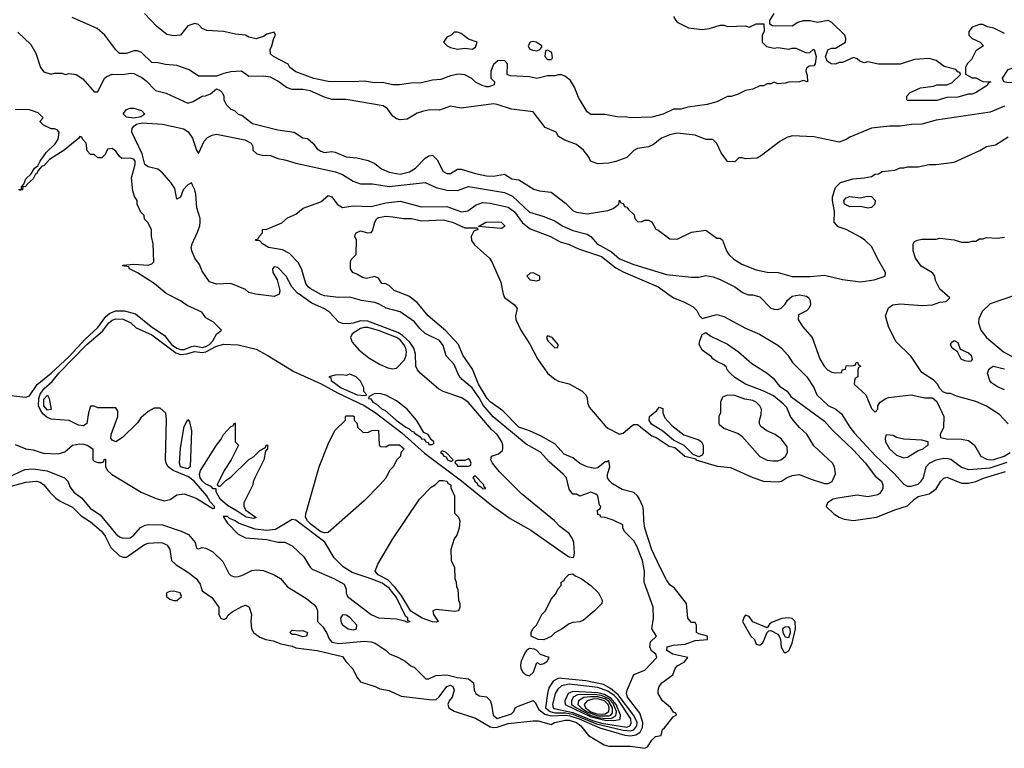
# Model space of a CAD drawing. Header units: inches. Extents: x 2668334 to 2765628, y 828034 to 955234.
# Tile 6 of 218: x 2691036 to 2696509, y 844446 to 848495. Entities that reach past the tile are written whole.
import ezdxf

# ---------------------------------------------------------------- set-up
doc = ezdxf.new("R2010")
doc.units = ezdxf.units.IN
doc.header["$MEASUREMENT"] = 0
doc.layers.add('C6894', color=7, linetype='Continuous')

msp = doc.modelspace()

# ---------------------------------------------------------------- linework, layer by layer
at = {"layer": 'C6894', "color": 4}
for points, elevation in [([(2696510, 848014.5), (2696430, 847982), (2696130, 847937), (2696050, 847914), (2695993.6, 847913.6), (2695930, 847904.5), (2695870, 847904.5), (2695770, 847892), (2695650, 847842), (2695630, 847828.7), (2695590, 847815.3), (2695450, 847845.2), (2695330, 847849), (2695299.8, 847840.2), (2695261.4, 847818.6), (2695159.8, 847740.2), (2695134.4, 847725.6), (2695070, 847722), (2695050, 847728), (2695032.7, 847727.3), (2695010, 847706), (2694970, 847708), (2694934.6, 847754.6), (2694910, 847808), (2694888.7, 847828.7), (2694850, 847829.2), (2694790, 847852.7), (2694690, 847865.1), (2694650, 847855.1), (2694603.4, 847836.6), (2694558, 847802), (2694530.6, 847789.4), (2694470, 847779.3), (2694450, 847769.2), (2694410, 847729.3), (2694350, 847706.6), (2694310, 847697.2), (2694250, 847694), (2694208.7, 847710), (2694202, 847730), (2694168.7, 847770), (2694130, 847802), (2694065.6, 847825.6), (2694030, 847846), (2694018, 847870), (2693956.5, 847896.5), (2693890, 847984), (2693770, 847997.2), (2693690, 848024.5), (2693670, 848027), (2693490, 848003.7), (2693430, 848015.1), (2693370, 847992.7), (2693313.6, 847993.6), (2693274.4, 847985.6), (2693244.9, 847975.1), (2693190, 847942), (2693150, 847939), (2693130, 847944), (2693110, 847959), (2693080.2, 848000.2), (2693056.2, 848016.2), (2692850, 848052), (2692770, 848052), (2692730, 848064.5), (2692650, 848099.7), (2692610, 848107.3), (2692550, 848106.6), (2692518.3, 848118.3), (2692470, 848154.5), (2692430, 848175.6), (2692390, 848182), (2692310, 848179), (2692268.9, 848208.9), (2692210, 848205.2), (2692170, 848197.2), (2692130, 848182), (2692030, 848181.2), (2691977.5, 848217.5), (2691910, 848241.2), (2691845.6, 848245.6), (2691803.6, 848256.4), (2691770, 848258), (2691712.5, 848312.5), (2691690, 848322), (2691670, 848322), (2691630, 848308), (2691590, 848308), (2691570, 848328), (2691509.3, 848410), (2691466.6, 848446.6), (2691328, 848508)], 16), ([(2694670, 848514), (2694682, 848490), (2694690, 848482), (2694754, 848450), (2694830, 848441), (2694870, 848446), (2694930, 848464.7), (2694950, 848464.7), (2694970, 848458), (2695070, 848462), (2695090, 848454), (2695130, 848472), (2695172, 848472), (2695174, 848430), (2695162, 848410), (2695162, 848370), (2695186.4, 848346.4), (2695230, 848338), (2695250, 848341), (2695310, 848331.3), (2695330, 848338), (2695350, 848338), (2695410, 848312), (2695427.3, 848312.7), (2695446, 848330), (2695451.3, 848330), (2695462, 848290), (2695458, 848250), (2695450, 848238), (2695423.6, 848236.4), (2695410, 848226), (2695404.7, 848210), (2695412.7, 848187.3), (2695414, 848150), (2695390, 848158), (2695370.9, 848149.1), (2695310, 848148.7), (2695290, 848142), (2695250, 848138), (2695230, 848148), (2695210, 848138), (2695190, 848138), (2695170, 848128), (2695150, 848128), (2695111.1, 848108.9), (2695070, 848102), (2695030, 848082), (2694990, 848068.7), (2694970, 848068.7), (2694910, 848038), (2694856.9, 848023.1), (2694750, 848008.7), (2694710, 847998), (2694670, 847998), (2694612, 847970), (2694550, 847954), (2694430.4, 847949.6), (2694410, 847954), (2694354.6, 847954.6), (2694290, 847968.7), (2694210, 847969.3), (2694190, 847984), (2694142, 848062), (2694120.2, 848120.2), (2694097, 848157), (2694070, 848179), (2694050, 848189), (2694031.1, 848188.9), (2694010, 848184), (2693970, 848184), (2693910, 848169.2), (2693870, 848178), (2693763.1, 848183.1), (2693746, 848190), (2693748, 848250), (2693730, 848268), (2693692.7, 848267.3), (2693670, 848246), (2693654, 848210), (2693654, 848170), (2693674, 848150), (2693672.7, 848132.7), (2693643.1, 848123.1), (2693630, 848122), (2693606, 848130), (2693570, 848148), (2693548.9, 848168.9), (2693510, 848188.7), (2693473.2, 848193.2), (2693430, 848184), (2693376.3, 848163.7), (2693330, 848159.3), (2693270, 848143.7), (2693210, 848142.7), (2693147.1, 848132.9), (2693110, 848133.2), (2693050, 848146), (2693010, 848143.7), (2692950, 848153.2), (2692889.4, 848149.4), (2692750, 848152.3), (2692670.7, 848169.3), (2692570, 848205.2), (2692538, 848230), (2692528.4, 848248.4), (2692446, 848290), (2692430, 848306), (2692428, 848330), (2692438, 848350), (2692448, 848392), (2692458, 848410), (2692450, 848426), (2692410, 848415.3), (2692390, 848402), (2692350, 848389.2), (2692310, 848399), (2692290, 848409), (2692234.6, 848414.6), (2692168.9, 848428.9), (2692075.3, 848435.3), (2692050, 848446), (2692030, 848468), (2692010, 848474), (2691970, 848462), (2691930, 848408.7), (2691890, 848406), (2691853.6, 848413.6), (2691798, 848458), (2691729, 848529)], 12), ([(2696510, 848418), (2696450, 848449), (2696415.3, 848455.3), (2696390, 848468.7), (2696370, 848469), (2696330, 848453.2), (2696311, 848430), (2696311, 848410), (2696330, 848391), (2696374, 848370), (2696392, 848350), (2696350, 848322), (2696325.4, 848274.6), (2696302, 848250), (2696292, 848230), (2696292.7, 848192.7), (2696330, 848172), (2696350, 848171.3), (2696390, 848152), (2696434, 848150), (2696418, 848142), (2696414, 848130), (2696348.4, 848088.4), (2696330, 848082), (2696310, 848082), (2696250, 848064), (2696190, 848062), (2696134.4, 848045.6), (2695970, 848046), (2695966, 848050), (2695966, 848070), (2695986, 848090), (2696043.1, 848116.9), (2696114.6, 848125.4), (2696132.7, 848132.7), (2696190, 848134), (2696216.4, 848143.6), (2696266, 848190), (2696262, 848202), (2696250, 848206), (2696239, 848219), (2696174.6, 848234.6), (2696130, 848268), (2696090, 848279), (2696010, 848274), (2695930, 848248.7), (2695810, 848249), (2695750, 848262), (2695730, 848255.3), (2695704.7, 848264.7), (2695690, 848278), (2695670, 848286), (2695610, 848258), (2695590, 848258), (2695570, 848248), (2695546, 848250), (2695524.7, 848264.7), (2695515.3, 848290), (2695528.7, 848330), (2695550, 848338), (2695570, 848338), (2695626, 848370), (2695628, 848390), (2695622, 848410), (2695550, 848479.3), (2695530, 848491.6), (2695470, 848479.3), (2695430, 848489.3), (2695390, 848489.4), (2695360.5, 848479.5), (2695330, 848459), (2695220.4, 848460.4), (2695206, 848470), (2695206, 848490), (2695228.7, 848530)], 12), ([(2691025.4, 848425.4), (2691096.8, 848356.8), (2691124.7, 848310), (2691151.3, 848230), (2691170, 848204.7), (2691210, 848192), (2691230, 848198), (2691270, 848198), (2691290, 848191.3), (2691310, 848196), (2691350, 848191), (2691386.4, 848166.4), (2691450, 848094), (2691470, 848094), (2691508, 848170), (2691520.2, 848179.8), (2691550, 848192), (2691610, 848191.3), (2691650, 848198), (2691670, 848196), (2691714, 848174), (2691737.3, 848157.3), (2691790, 848101), (2691850, 848087.3), (2691970, 848030.8), (2692000.2, 848039.8), (2692049.3, 848070.7), (2692068.7, 848071.3), (2692096.4, 848083.6), (2692130, 848112), (2692150, 848102), (2692162, 848090), (2692171.1, 848071.1), (2692171.3, 848050), (2692183.5, 848023.5), (2692210, 847998), (2692230, 847991.3), (2692251, 847971), (2692270, 847964.7), (2692330, 847919.1), (2692470, 847883), (2692562, 847870), (2692610, 847838), (2692635.3, 847835.3), (2692664.7, 847810), (2692690, 847778), (2692710, 847764.7), (2692730, 847758), (2692770, 847762.8), (2692790, 847759.1), (2692850, 847733.4), (2692910, 847728), (2692971.9, 847711.9), (2693010, 847695.5), (2693047.1, 847667.1), (2693090, 847648), (2693150, 847637.1), (2693202, 847650), (2693236, 847670), (2693290, 847726), (2693310, 847738), (2693330, 847742), (2693356.8, 847716.8), (2693390, 847651.3), (2693410, 847640.7), (2693430, 847640.7), (2693470, 847664), (2693490, 847665.5), (2693570, 847640.4), (2693630, 847628.2), (2693670, 847626), (2693730, 847636), (2693770.8, 847610.8), (2693810, 847606), (2693893.8, 847553.8), (2693924.6, 847544.6), (2693990, 847536.3), (2694070, 847474.8), (2694112.7, 847432.7), (2694130, 847424.9), (2694190, 847417.1), (2694305.6, 847434.4), (2694333.6, 847446.4), (2694366, 847470), (2694370, 847492), (2694378, 847478), (2694390, 847474), (2694398, 847458), (2694410, 847454), (2694419.6, 847439.6), (2694452, 847410), (2694454, 847390), (2694470, 847374), (2694490, 847372), (2694510, 847382), (2694530, 847382), (2694550, 847372), (2694571.3, 847331.3), (2694585.4, 847325.4), (2694650, 847278), (2694690, 847276), (2694770, 847314.8), (2694850, 847326), (2694910, 847282), (2694930, 847282), (2694942, 847270), (2694964.7, 847210), (2694978, 847190), (2695004.5, 847164.5), (2695050, 847136), (2695130, 847106), (2695190, 847091.3), (2695250.9, 847090.9), (2695330, 847068), (2695430, 847068.2), (2695510, 847074.8), (2695608.4, 847051.6), (2695710, 847038), (2695786, 847050), (2695846, 847070), (2695848, 847090), (2695804.7, 847164.7), (2695772.9, 847232.9), (2695734, 847270), (2695710, 847286), (2695630, 847329), (2695584.7, 847344.7), (2695562, 847370), (2695564, 847430), (2695552.7, 847490), (2695553.2, 847510), (2695570, 847562), (2695598, 847590), (2695666, 847610), (2695730, 847616), (2695770, 847624.7), (2695790, 847636), (2695810, 847638), (2695830, 847650.8), (2695900.4, 847659.6), (2695930, 847671.3), (2695950, 847671.3), (2695970, 847678), (2696030, 847678), (2696090, 847691), (2696130, 847691), (2696230, 847702.8), (2696371.9, 847768.1), (2696410, 847790.8), (2696460.2, 847799.8), (2696530, 847844.7)], 16), ([(2691030, 847552), (2691046, 847554), (2691046, 847566), (2691058, 847582), (2691069.1, 847610.9), (2691100.4, 847639.6), (2691118, 847670), (2691136.4, 847683.6), (2691148.7, 847710), (2691182.5, 847757.5), (2691233.8, 847806.2), (2691250, 847832), (2691256, 847870), (2691243.2, 847883.2), (2691230, 847889.2), (2691210, 847889.2), (2691168, 847910), (2691148, 847930), (2691166, 847950), (2691138, 847978), (2691090, 847995.3), (2691010, 847996)], 16), ([(2691010, 846134), (2691070, 846110.7), (2691110, 846104), (2691166.2, 846086.2), (2691250, 846082.4), (2691287.2, 846092.8), (2691330, 846130.7), (2691370, 846138.8), (2691390, 846136), (2691410.8, 846130.8), (2691442, 846110), (2691442, 846050), (2691450, 846042), (2691470, 846034), (2691490, 846034), (2691502, 846038), (2691507.3, 846052.7), (2691512.7, 846052.7), (2691512, 846010), (2691524.7, 845990), (2691546, 845970), (2691710.4, 845870.4), (2691793.5, 845833.5), (2691838, 845822), (2691871.6, 845828.4), (2691910, 845855.5), (2691950, 845860.5), (2692016.2, 845836.2), (2692110, 845778), (2692119, 845781), (2692119, 845790), (2692095.1, 845815.1), (2692075.4, 845850), (2692004.8, 845930), (2691974, 845954), (2691889.1, 845989.1), (2691860.5, 846010), (2691849.5, 846030), (2691846.6, 846050), (2691852.5, 846272.5), (2691848, 846308), (2691816.4, 846336.4), (2691783.6, 846336.4), (2691750, 846318), (2691710, 846282), (2691690, 846255.3), (2691607.5, 846172.5), (2691570, 846149.2), (2691550, 846159), (2691542.7, 846170), (2691543.7, 846190), (2691581.2, 846290), (2691580.4, 846320.4), (2691570, 846338), (2691470, 846338), (2691450, 846348), (2691430, 846348), (2691417.3, 846310), (2691408.3, 846251.7), (2691390, 846238.4), (2691361.7, 846241.7), (2691310, 846267.6), (2691210, 846274.6), (2691186.3, 846286.3), (2691164.5, 846304.5), (2691149.1, 846329.1), (2691140.9, 846350), (2691142.4, 846390), (2691150, 846413.4), (2691170, 846444.7), (2691215.9, 846484.1), (2691252.8, 846530), (2691409.1, 846690.9), (2691495.1, 846764.9), (2691531.1, 846810), (2691550, 846825.8), (2691570, 846833.7), (2691610, 846831.2), (2691653.4, 846810), (2691683.4, 846783.4), (2691770, 846743.6), (2691903.2, 846643.3), (2691930, 846634.6), (2691962.3, 846637.7), (2692010, 846651.7), (2692050, 846645), (2692070, 846649.2), (2692130, 846681.8), (2692170, 846692.8), (2692250, 846688.4), (2692350, 846664.5), (2692411.6, 846631.6), (2692559.5, 846539.5), (2692710.8, 846470.8), (2692801.5, 846421.5), (2692951.2, 846351.2), (2693012.2, 846312.2), (2693158.9, 846198.9), (2693286.5, 846086.5), (2693491.8, 845931.8), (2693657.5, 845797.5), (2693762.8, 845722.8), (2693877.5, 845657.5), (2694070, 845523.8), (2694090, 845511), (2694110, 845506.8), (2694115.3, 845510), (2694119, 845530), (2694115.1, 845590), (2694109.2, 845610), (2694090, 845639), (2694038, 845678), (2694009, 845710), (2693823, 845863), (2693702.3, 845982.3), (2693663.7, 846030), (2693654, 846050), (2693658, 846070), (2693697.2, 846082.8), (2693719, 846101), (2693722, 846110), (2693722, 846130), (2693715.3, 846150), (2693689, 846190), (2693658.7, 846218.7), (2693529, 846370), (2693493.1, 846393.1), (2693390, 846429.2), (2693363.3, 846443.3), (2693261.2, 846530), (2693246, 846550), (2693238, 846570), (2693236.2, 846636.2), (2693226, 846670), (2693203.4, 846703.4), (2693162.4, 846742.4), (2693136.9, 846756.9), (2692970, 846819.1), (2692930, 846822.6), (2692890, 846808.2), (2692864.8, 846804.8), (2692830, 846806), (2692810, 846814), (2692757.2, 846870), (2692730, 846889.3), (2692659.1, 846919.1), (2692577.7, 846977.7), (2692549.2, 847010), (2692516, 847070), (2692470, 847119), (2692450, 847122), (2692441, 847110), (2692442.8, 847090), (2692466, 847050), (2692481, 846990), (2692478, 846970), (2692450, 846957.2), (2692346, 846970), (2692310, 846979), (2692290, 846995.3), (2692210, 847029.3), (2692130, 847025.2), (2692090, 847038), (2692050, 847098), (2692034.8, 847134.8), (2692009.6, 847169.6), (2691992.3, 847210), (2691989.6, 847230), (2691994, 847250), (2692024.8, 847315.2), (2692037.2, 847350), (2692039.3, 847370), (2692039.3, 847390), (2692019.5, 847450), (2692015.1, 847524.9), (2692009.3, 847550), (2691996.6, 847576.6), (2691990, 847589), (2691970, 847577.2), (2691944.7, 847550), (2691930, 847508.7), (2691910, 847498), (2691897.5, 847557.5), (2691876, 847590), (2691830, 847643.7), (2691803.8, 847663.8), (2691750, 847677.6), (2691731.3, 847691.3), (2691716.4, 847750), (2691659.5, 847870), (2691660.9, 847890), (2691670, 847902.8), (2691685.6, 847914.4), (2691717.2, 847922.8), (2691830, 847914.8), (2691948.6, 847888.6), (2691972.2, 847872.2), (2691996.7, 847836.7), (2692018.8, 847770), (2692030, 847751.3), (2692060.3, 847819.7), (2692079.4, 847840.6), (2692105.9, 847854.1), (2692130, 847858.7), (2692287.1, 847827.1), (2692322, 847810), (2692331.3, 847790), (2692332, 847770), (2692354, 847750), (2692382.8, 847742.8), (2692430, 847740.7), (2692470, 847723), (2692510, 847717.1), (2692570, 847698.4), (2692790.3, 847650.4), (2692830, 847635.5), (2692890, 847598.8), (2692930, 847582.8), (2692996.5, 847583.5), (2693090, 847568.8), (2693290, 847590.5), (2693350, 847563), (2693410, 847548.5), (2693470, 847545.5), (2693530, 847568), (2693730, 847534.4), (2693774.8, 847514.8), (2693870, 847425.7), (2693943.9, 847403.9), (2694010, 847378), (2694050.3, 847350.4), (2694110, 847323.8), (2694190, 847304), (2694210.4, 847290.4), (2694245.5, 847250), (2694324.8, 847204.8), (2694370, 847165.5), (2694450, 847134), (2694630, 847079.1), (2694770, 847064.9), (2694810, 847064.9), (2694850, 847073), (2694890, 847066.4), (2694930, 847052.2), (2695011.3, 847010), (2695056.9, 846976.9), (2695086.4, 846966.4), (2695110, 846966), (2695150, 846956), (2695210, 846891.3), (2695230, 846886), (2695250, 846884.7), (2695268.4, 846891.6), (2695290, 846914), (2695303.1, 846936.9), (2695330, 846958), (2695370, 846966), (2695410, 846958), (2695422, 846950), (2695430, 846934), (2695432, 846910), (2695422, 846890), (2695410, 846878), (2695365.4, 846854.6), (2695362, 846830), (2695386, 846790), (2695441, 846730), (2695482.8, 846610), (2695506.8, 846570), (2695526, 846550), (2695550, 846536), (2695568, 846532), (2695606, 846534), (2695608, 846550), (2695626, 846554), (2695630, 846572), (2695670, 846574), (2695682, 846578), (2695686, 846590), (2695692.7, 846592.7), (2695698, 846578), (2695712, 846570), (2695698, 846562), (2695694, 846550), (2695694, 846510), (2695678, 846502), (2695674, 846470), (2695738, 846410), (2695770, 846334), (2695790, 846314), (2695806, 846330), (2695806, 846350), (2695818, 846370), (2695849.3, 846390.7), (2695865.2, 846394.8), (2695990, 846411), (2696066, 846394), (2696110, 846394), (2696132.7, 846372.7), (2696172, 846290), (2696170.9, 846229.1), (2696152, 846190), (2696154, 846174), (2696186.8, 846166.8), (2696270, 846164.9), (2696310, 846156.3), (2696342.8, 846130), (2696377.3, 846070), (2696410, 846052.4), (2696429.1, 846049.1), (2696450.4, 846050.4), (2696507, 846070), (2696540.5, 846090)], 12), ([(2690987.1, 846407.1), (2691070, 846398), (2691090, 846404.7), (2691133, 846467), (2691210, 846530.4), (2691310, 846622.8), (2691399.4, 846720.6), (2691470, 846784.9), (2691513.8, 846846.2), (2691536.2, 846863.8), (2691570, 846877.3), (2691618, 846878), (2691679.9, 846859.9), (2691766, 846790), (2691840.4, 846740.4), (2691879.3, 846690), (2691909.2, 846669.2), (2691930, 846662), (2691950, 846661.6), (2691990, 846679), (2692010, 846682.5), (2692050, 846672.7), (2692070, 846678.2), (2692090.9, 846690), (2692109.7, 846710), (2692130, 846746.8), (2692158, 846770), (2692113.6, 846813.6), (2692070, 846838), (2692048, 846870), (2691966.8, 846906.8), (2691930, 846932.3), (2691850, 846973.2), (2691784, 847030), (2691690, 847089.2), (2691646, 847110), (2691642, 847122), (2691607.3, 847127.3), (2691609.1, 847130.9), (2691670, 847136), (2691750, 847131), (2691770, 847138), (2691782, 847150), (2691778, 847250), (2691768.7, 847290), (2691768, 847330), (2691748.4, 847368.4), (2691730, 847386), (2691728, 847408), (2691710, 847426), (2691688, 847470), (2691688, 847490), (2691673.2, 847513.2), (2691664.7, 847544.7), (2691657, 847617), (2691676.9, 847690), (2691676.9, 847710), (2691670, 847720.9), (2691650, 847725.6), (2691604.1, 847724.1), (2691590, 847735.3), (2691570, 847764), (2691550, 847779), (2691524.7, 847775.3), (2691510, 847746), (2691491.6, 847728.4), (2691470, 847728), (2691450, 847746), (2691430, 847746), (2691410, 847766), (2691406, 847810), (2691386, 847830), (2691382, 847842), (2691370, 847846), (2691363.6, 847836.4), (2691282.8, 847770), (2691202, 847718), (2691170, 847684), (2691159.6, 847680.4), (2691141, 847659), (2691130, 847638), (2691123.6, 847636.4), (2691111.3, 847610), (2691078, 847582), (2691070, 847568), (2691054, 847566), (2691052, 847550), (2691034, 847546)], 16), ([(2690970, 845951.7), (2691064.4, 845995.6), (2691110, 845999.6), (2691188.9, 845988.9), (2691284.7, 845950), (2691302.8, 845930), (2691316.8, 845896.8), (2691336, 845870), (2691378.9, 845838.9), (2691430, 845779.3), (2691483.6, 845743.6), (2691570, 845638), (2691590, 845621.6), (2691610, 845614.4), (2691650, 845616.3), (2691670, 845630.8), (2691706.5, 845673.5), (2691733.4, 845686.6), (2691750, 845690.5), (2691830, 845688), (2691933, 845653), (2691973.4, 845633.4), (2692012, 845590), (2692018, 845558), (2692030, 845554), (2692050, 845562), (2692070, 845558), (2692110, 845538), (2692164.1, 845484.1), (2692198, 845418), (2692210, 845406), (2692230, 845398.8), (2692250, 845401), (2692270, 845406), (2692325.6, 845434.4), (2692350, 845438.8), (2692390, 845434), (2692450.5, 845410.5), (2692484.7, 845390), (2692524, 845344), (2692630, 845278.8), (2692670, 845246), (2692682.8, 845230), (2692690.8, 845210), (2692691, 845150), (2692721, 845121), (2692741.3, 845090), (2692755.1, 845055.1), (2692770, 845035.5), (2692810, 845028.8), (2692950, 845042), (2692990, 845037.3), (2693012, 845030), (2693072, 844990), (2693091, 844971), (2693142, 844950), (2693178, 844930), (2693210, 844904.7), (2693230, 844896), (2693292.7, 844832.7), (2693310, 844832), (2693349.3, 844850.7), (2693410, 844853.4), (2693470, 844839.1), (2693530, 844831.3), (2693558, 844810), (2693562, 844770), (2693572, 844750), (2693590, 844738), (2693630, 844731.3), (2693650, 844712), (2693658, 844690), (2693667, 844630), (2693690, 844612.4), (2693770, 844638), (2693782, 844650), (2693789.2, 844670), (2693802, 844678), (2693890, 844710.8), (2693901.1, 844701.1), (2693921.3, 844661.3), (2693955.1, 844635.1), (2693990, 844626), (2694069.6, 844630.4), (2694093.1, 844626.9), (2694145.4, 844610), (2694260.3, 844560.3), (2694399.2, 844519.2), (2694430, 844514.8), (2694459.7, 844520.3), (2694484.1, 844535.9), (2694498, 844562), (2694500.3, 844590), (2694482, 844642), (2694414.5, 844730), (2694409.5, 844750), (2694412.7, 844770), (2694450, 844856), (2694510, 844880.7), (2694578, 844950), (2694571.8, 844970), (2694547.5, 844987.5), (2694537.7, 845010), (2694542, 845038), (2694575.1, 845070), (2694549.4, 845110), (2694558, 845170), (2694557, 845230), (2694506.6, 845370), (2694509.2, 845430.8), (2694496.9, 845490), (2694466.6, 845570), (2694450, 845599), (2694398, 845650), (2694388, 845672), (2694388, 845688), (2694334.6, 845714.6), (2694290, 845728.7), (2694266, 845730), (2694262, 845742), (2694250, 845746), (2694248, 845770), (2694262, 845778), (2694266, 845790), (2694258, 845798), (2694248.9, 845848.9), (2694238, 845858), (2694210, 845868.7), (2694150, 845848), (2694130, 845858), (2694110, 845858), (2694090, 845886), (2694075.3, 845950), (2694057.2, 845970), (2693978.3, 846038.3), (2693930, 846091.8), (2693850, 846136.9), (2693668.2, 846288.2), (2693612.5, 846352.5), (2693590, 846394.7), (2693550, 846449.6), (2693495.8, 846495.8), (2693477.2, 846517.2), (2693450, 846579), (2693406.8, 846626.8), (2693390, 846684), (2693370, 846711.6), (2693290, 846751.8), (2693259.3, 846779.3), (2693230, 846816), (2693150, 846872.3), (2693071.9, 846891.9), (2693034.1, 846914.2), (2693010, 846922.9), (2692935.6, 846935.6), (2692870, 846954), (2692810, 846952), (2692730, 846960.7), (2692710, 846967.3), (2692650, 847002), (2692639.3, 847010), (2692626.6, 847030), (2692604.8, 847104.8), (2692584.8, 847144.8), (2692535.6, 847195.6), (2692496.6, 847216.6), (2692418, 847230), (2692386, 847250), (2692370, 847266), (2692347.3, 847267.3), (2692350, 847274), (2692362, 847278), (2692366, 847290), (2692386, 847310), (2692386, 847330), (2692410, 847332), (2692492.9, 847367.1), (2692525.2, 847394.8), (2692570, 847414.8), (2692611.9, 847448.1), (2692710, 847484), (2692750, 847518), (2692770, 847511.3), (2692801, 847470), (2692830, 847450.8), (2692890, 847460.4), (2692990, 847457.6), (2693070, 847478), (2693150, 847487.3), (2693270, 847455.5), (2693410, 847458), (2693492, 847428), (2693526.8, 847433.2), (2693573.1, 847466.9), (2693610, 847478.7), (2693650, 847476), (2693750, 847453.7), (2693786.6, 847426.6), (2693830, 847365.5), (2693872.5, 847332.5), (2693986, 847290), (2694040.7, 847260.7), (2694090, 847245.5), (2694141.8, 847221.8), (2694270, 847179.5), (2694350, 847116.1), (2694390, 847093.6), (2694584, 847010), (2694670, 846950.4), (2694727.6, 846927.6), (2694779.3, 846899.3), (2694799.9, 846879.9), (2694814, 846850), (2694830, 846834), (2694910, 846856), (2694950, 846846), (2695070, 846781), (2695147.5, 846747.5), (2695250, 846686), (2695270.5, 846670.5), (2695306, 846630), (2695330.6, 846590.6), (2695410.8, 846510), (2695450, 846451.3), (2695466, 846410), (2695530, 846351), (2695572, 846330), (2695604.5, 846304.5), (2695650.8, 846230), (2695676.7, 846196.7), (2695790, 846073.4), (2695895.4, 845975.4), (2695950, 845914), (2695970, 845903), (2695990, 845902.4), (2696030, 845914.9), (2696047, 845930), (2696059.5, 845950), (2696075.1, 846010), (2696093.2, 846030), (2696130, 846048.4), (2696170, 846058.4), (2696197.3, 846057.3), (2696212, 846052), (2696270, 846008.2), (2696310, 845994.9), (2696430, 846005), (2696524.5, 846035.5)], 8), ([(2690950, 845891.6), (2691070, 845926), (2691129.5, 845930.5), (2691150, 845924.9), (2691170.8, 845910), (2691202.8, 845870), (2691237, 845837), (2691259.9, 845819.9), (2691330, 845785.5), (2691378.3, 845738.3), (2691430, 845703.8), (2691490, 845652), (2691510, 845624.9), (2691541.6, 845561.6), (2691590, 845515.5), (2691610, 845508), (2691630, 845508), (2691730, 845578.8), (2691750, 845586.8), (2691810, 845590.6), (2691830, 845587.3), (2691854.6, 845574.6), (2691870.5, 845550.5), (2691878.8, 845490), (2691904.9, 845464.9), (2691970, 845425.5), (2692016, 845390), (2692038.8, 845358.8), (2692050, 845322), (2692103.4, 845283.4), (2692142, 845230), (2692142, 845190), (2692154, 845170), (2692170, 845162), (2692186, 845170), (2692193.6, 845186.4), (2692216, 845204), (2692270, 845234.8), (2692290, 845241), (2692298, 845238), (2692311, 845230), (2692324.7, 845190), (2692321, 845150), (2692324.7, 845110), (2692334.8, 845090), (2692370, 845064.4), (2692404.7, 845050), (2692443.8, 845043.8), (2692486.9, 845026.9), (2692550, 845014), (2692570, 845004.9), (2692690, 844990.3), (2692830, 844956.3), (2692848.8, 844928.8), (2692887.5, 844887.5), (2692910, 844840.7), (2692930, 844814.9), (2693011.3, 844790), (2693036.8, 844776.8), (2693090, 844768), (2693156.5, 844736.5), (2693330, 844715.6), (2693350, 844718), (2693367.8, 844732.2), (2693409.7, 844790), (2693430, 844796.9), (2693443, 844790), (2693451.6, 844770), (2693439, 844730), (2693423.1, 844710), (2693415.8, 844690), (2693420.5, 844670), (2693450, 844652.2), (2693570, 844614), (2693650, 844565.7), (2693670, 844560.9), (2693690, 844563.6), (2693750, 844584.4), (2693890, 844599.1), (2693918, 844598), (2693990, 844578), (2694008, 844590), (2694070, 844602.4), (2694090, 844602), (2694130.4, 844590), (2694154, 844570), (2694198, 844518), (2694284.5, 844464.5), (2694310, 844458.8), (2694430, 844457.6), (2694510, 844446), (2694525.2, 844454.8), (2694550, 844491.3), (2694570, 844512), (2694602, 844518), (2694608, 844550), (2694620.4, 844559.6), (2694670, 844622), (2694686, 844630), (2694682, 844642), (2694670, 844646), (2694652.9, 844672.9), (2694609, 844710), (2694585.2, 844750), (2694585.2, 844770), (2694589.3, 844790), (2694605.2, 844810), (2694665.6, 844854.4), (2694679, 844890), (2694690, 844904.7), (2694730, 844924.7), (2694749, 844950), (2694666, 844970), (2694633.2, 844990), (2694634, 845010), (2694670, 845019), (2694734.9, 845025.1), (2694790, 845044.4), (2694858, 845050), (2694858, 845070), (2694810, 845082), (2694798, 845090), (2694798, 845130), (2694790, 845146), (2694770, 845146), (2694748.9, 845168.9), (2694742, 845250), (2694675.5, 845335.5), (2694650, 845355.3), (2694630, 845382), (2694595.1, 845450), (2694550, 845549), (2694509.6, 845670), (2694504.2, 845710), (2694503.6, 845770), (2694499.6, 845790), (2694481.6, 845830), (2694470, 845849.3), (2694450, 845867), (2694384.6, 845884.6), (2694330, 845916.3), (2694315.1, 845930), (2694302.6, 845950), (2694303, 845970), (2694315.1, 846010), (2694310, 846046), (2694302, 846038), (2694290, 846037.2), (2694250, 846005.6), (2694230, 846000.5), (2694190.6, 846009.4), (2694150, 846029.6), (2694110, 846059.5), (2694061.6, 846081.6), (2694010, 846138), (2693930, 846182), (2693868.7, 846210), (2693809.5, 846230), (2693720.7, 846320.7), (2693650, 846371.8), (2693633.6, 846390), (2693586, 846470), (2693552.7, 846552.7), (2693499.6, 846630), (2693474.5, 846690), (2693405.3, 846765.3), (2693306, 846850), (2693244.5, 846924.5), (2693198, 846958), (2693118, 846990), (2693090, 847018), (2693070, 847028), (2693049, 847029), (2693030, 847058), (2693010, 847068), (2692963.6, 847056.4), (2692942, 847062), (2692910, 847082), (2692888, 847090), (2692875.3, 847110), (2692875.3, 847150), (2692878, 847162), (2692906, 847190), (2692908, 847270), (2692898, 847290), (2692900.4, 847299.6), (2692906, 847310), (2692930, 847321), (2692970, 847311.3), (2692990, 847312), (2692997.2, 847322.8), (2693009.2, 847370), (2693021.2, 847390), (2693030, 847395.5), (2693070, 847403), (2693110, 847400.5), (2693170, 847390.6), (2693214, 847390), (2693270, 847378), (2693390, 847383.1), (2693441, 847370), (2693510, 847338.4), (2693578, 847338), (2693582, 847330), (2693560.5, 847319.5), (2693550, 847302), (2693546, 847290), (2693547.5, 847267.5), (2693563.4, 847243.4), (2693647.7, 847170), (2693660.5, 847150), (2693710, 847036), (2693722.4, 846970), (2693730, 846951), (2693786, 846910), (2693801, 846890), (2693790.8, 846850), (2693794, 846830), (2693821.6, 846770), (2693871.5, 846691.6), (2693913.4, 846610), (2693970, 846530.8), (2694010, 846497.3), (2694030, 846486.8), (2694090, 846471), (2694162, 846430), (2694182, 846410), (2694190, 846394), (2694191.6, 846368.4), (2694201.4, 846341.4), (2694290, 846237.3), (2694305.5, 846225.5), (2694370, 846191.3), (2694390, 846198), (2694440.2, 846239.8), (2694450, 846244.7), (2694470, 846244.7), (2694550, 846182.8), (2694572.8, 846172.8), (2694645.8, 846125.8), (2694677.3, 846117.3), (2694732, 846070), (2694794, 846054), (2694794, 846050), (2694913.4, 846013.4), (2694987.1, 846007.1), (2695110, 845951), (2695170, 845931), (2695252.5, 845927.5), (2695270, 845931), (2695298, 845950), (2695330, 845962.8), (2695370, 845967.3), (2695430, 845943), (2695510, 845918), (2695530, 845918), (2695551.2, 845928.8), (2695569.5, 845970.5), (2695565.1, 846010), (2695554, 846030), (2695450, 846126.6), (2695411.8, 846191.8), (2695369.7, 846229.7), (2695334.5, 846270), (2695320.9, 846290), (2695299.5, 846339.5), (2695280.2, 846360.2), (2695225.6, 846405.6), (2695171.4, 846431.4), (2695070, 846469.6), (2695010, 846506), (2694985.2, 846530), (2694969, 846550), (2694964, 846564), (2694950, 846578), (2694910, 846595.3), (2694889, 846610), (2694881.2, 846621.2), (2694830, 846659), (2694813.2, 846690), (2694816, 846710), (2694830, 846746), (2694850, 846757.3), (2694877.3, 846737.3), (2694970, 846692.7), (2695030.8, 846650), (2695104.4, 846584.4), (2695191, 846530), (2695223.4, 846503.4), (2695258.8, 846458.8), (2695301, 846430), (2695322, 846402), (2695510, 846264.9), (2695553.4, 846213.4), (2695670, 846103.8), (2695736.4, 846030), (2695790, 845958.8), (2695826, 845930), (2695834, 845910), (2695834, 845890), (2695817.1, 845862.9), (2695805.2, 845854.8), (2695750, 845844.5), (2695690, 845852.3), (2695583.9, 845836.1), (2695558, 845830), (2695526, 845810), (2695518, 845790), (2695561, 845750), (2695590, 845730.7), (2695618.8, 845718.8), (2695670, 845712.7), (2695798, 845730), (2695906.3, 845773.7), (2695970, 845793.4), (2696008.6, 845831.4), (2696030, 845844.9), (2696090, 845860.7), (2696130, 845887.3), (2696155.1, 845930), (2696171.9, 845948.1), (2696190, 845953.4), (2696270, 845919.3), (2696310, 845920.3), (2696350, 845928.7), (2696392.2, 845947.8), (2696515.9, 845984.1)], 4), ([(2696529.2, 846250), (2696481.2, 846301.2), (2696410, 846346.6), (2696350, 846372.7), (2696243.1, 846403.1), (2696210, 846418), (2696190, 846418), (2696167.3, 846427.3), (2696150, 846446), (2696138, 846470), (2696118, 846490), (2696050, 846535.3), (2695990, 846624), (2695906, 846706), (2695864, 846790), (2695848.7, 846850), (2695865.2, 846894.8), (2695889.3, 846910.7), (2695930, 846916), (2696052.9, 846907.1), (2696108.9, 846911.1), (2696150, 846924.7), (2696186, 846930), (2696206, 846950), (2696150, 846998), (2696125.6, 847045.6), (2696122, 847070), (2696109.1, 847089.1), (2696045.6, 847125.6), (2696015.3, 847170), (2696002, 847210), (2696002, 847250), (2696010, 847262), (2696026, 847270), (2696050, 847276), (2696130, 847276), (2696150, 847281), (2696230, 847271.3), (2696270, 847258), (2696310, 847258), (2696330, 847264.7), (2696350, 847264.7), (2696370, 847278), (2696390, 847278), (2696410, 847284.7), (2696470, 847281), (2696510, 847286)], 12), ([(2696570, 846965.2), (2696430, 846915.3), (2696386.4, 846873.6), (2696366.8, 846833.2), (2696366, 846810), (2696377.3, 846770), (2696408.7, 846728.7), (2696504, 846650), (2696584.8, 846604.8)], 12), ([(2696510, 846439), (2696470, 846455.3), (2696438, 846478), (2696428.7, 846490), (2696415.3, 846530), (2696424.7, 846555.3), (2696446, 846570), (2696510, 846555.5)], 8)]:
    msp.add_lwpolyline(points, dxfattribs=dict(at, elevation=elevation))
for points, elevation in [([(2693470, 848426), (2693450, 848426), (2693434, 848410), (2693410, 848398), (2693392, 848370), (2693412, 848350), (2693430, 848341), (2693470, 848331.3), (2693510, 848338), (2693550, 848332), (2693570, 848342), (2693578, 848370), (2693530, 848388), (2693490, 848418)], 12), ([(2693890, 848374), (2693874, 848370), (2693862, 848350), (2693870, 848334), (2693885.4, 848325.4), (2693910, 848322), (2693926, 848330), (2693938, 848342), (2693938, 848350), (2693906, 848370)], 12), ([(2693970, 848326), (2693958, 848322), (2693954, 848290), (2693970, 848274), (2693990, 848274), (2693998, 848282), (2693993.2, 848313.2)], 12), ([(2696630, 848155.3), (2696610, 848159), (2696570, 848149), (2696530, 848144), (2696506, 848150), (2696498, 848170), (2696530, 848218), (2696569.1, 848230.9), (2696590, 848231.3), (2696610, 848238), (2696710, 848216), (2696718, 848210), (2696710.8, 848189.2), (2696690, 848175.3)], 12), ([(2691670, 847948.7), (2691630, 847954), (2691610, 847972), (2691630, 847996), (2691650, 848002.8), (2691670, 848002.8), (2691712, 847990), (2691731.3, 847970), (2691710, 847955.3)], 12), ([(2695750, 847448.5), (2695710, 847458), (2695650, 847455), (2695620.4, 847470), (2695616.4, 847490), (2695630, 847505.7), (2695650, 847513.4), (2695710, 847504.4), (2695745.9, 847514.1), (2695770, 847513.6), (2695790.9, 847490.9), (2695789, 847470), (2695770, 847451)], 12), ([(2693710, 847335.3), (2693586, 847346), (2693626, 847370), (2693690, 847371.3), (2693712, 847370), (2693732, 847350), (2693730, 847346), (2693722, 847338)], 4), ([(2693890, 847088), (2693872.7, 847087.3), (2693854, 847070), (2693874, 847050), (2693910, 847044.7), (2693926, 847050), (2693926, 847070)], 8), ([(2692950, 846785), (2692930, 846779.8), (2692884.4, 846750), (2692875.3, 846730), (2692883.9, 846703.9), (2692921.4, 846661.4), (2692976.3, 846616.3), (2693038.7, 846578.7), (2693081.1, 846561.1), (2693110, 846555.3), (2693130, 846559.3), (2693174.3, 846605.7), (2693184.8, 846630), (2693186.2, 846650), (2693181.4, 846670), (2693171.6, 846690), (2693150, 846715.7), (2693129.7, 846730), (2693030, 846768.6), (2692970, 846784.1)], 16), ([(2693970, 846738), (2693964.7, 846730), (2693972, 846710), (2694010, 846672), (2694026, 846674), (2694028, 846690), (2693995.3, 846730)], 8), ([(2696310, 846595.3), (2696290, 846599), (2696269.4, 846609.4), (2696248.7, 846648.7), (2696218, 846670), (2696208.7, 846690), (2696216.4, 846703.6), (2696230, 846712), (2696250, 846702), (2696263.6, 846663.6), (2696310, 846644.7), (2696324.7, 846630), (2696330, 846606), (2696322, 846598)], 8), ([(2692870, 846526), (2692850, 846518), (2692830, 846522), (2692790, 846519), (2692754, 846510), (2692764.7, 846504.7), (2692766.8, 846490), (2692822, 846450), (2692912, 846410), (2692950, 846406), (2692966, 846410), (2692948.4, 846428.4), (2692948, 846450), (2692930, 846486), (2692906, 846510)], 16), ([(2691190, 846326), (2691169.1, 846350), (2691170, 846386.8), (2691190, 846408), (2691199, 846390), (2691210, 846329.4)], 8), ([(2693010, 846418), (2692978, 846402), (2692974, 846390), (2692987.5, 846387.5), (2692998.8, 846370), (2693019.5, 846359.5), (2693051.3, 846330), (2693065.1, 846325.1), (2693128, 846270), (2693182.8, 846230), (2693201.4, 846221.4), (2693212, 846210), (2693225.5, 846205.5), (2693230, 846198), (2693259.8, 846179.8), (2693270, 846166), (2693283.6, 846163.6), (2693294, 846150), (2693305.4, 846145.4), (2693310, 846134), (2693330, 846134), (2693338, 846142), (2693338, 846150), (2693322, 846162), (2693306, 846190), (2693282, 846202), (2693242, 846270), (2693188.7, 846330), (2693130, 846377.2), (2693070, 846408.7), (2693043.6, 846416.4)], 16), ([(2694970, 846409), (2694942.8, 846397.2), (2694931, 846370), (2694931.3, 846310), (2694922, 846290), (2694922, 846250), (2694925.4, 846245.4), (2694950, 846224.7), (2695030, 846196), (2695050, 846181), (2695150, 846067.7), (2695190, 846048.2), (2695222.8, 846042.8), (2695250, 846044.4), (2695270, 846050.7), (2695292.7, 846070), (2695302.7, 846090), (2695302, 846122), (2695270, 846164), (2695235.3, 846190), (2695188, 846210), (2695154.6, 846234.6), (2695148, 846250), (2695148.4, 846268.4), (2695158, 846302), (2695159, 846330), (2695149, 846350), (2695129, 846370), (2695110, 846379.5), (2695066.8, 846386.8), (2695010, 846406)], 8), ([(2694810, 846066), (2694779, 846079), (2694730, 846129), (2694670, 846159), (2694610, 846209.2), (2694547, 846247), (2694535.1, 846270), (2694536, 846290), (2694577.5, 846322.5), (2694590, 846342), (2694610, 846334), (2694610.8, 846310), (2694622.5, 846282.5), (2694660.5, 846240.5), (2694727.3, 846187.3), (2694810, 846161), (2694824.7, 846150), (2694834.8, 846130), (2694835.3, 846084.7), (2694826, 846074)], 4), ([(2691970, 845999.5), (2691929.9, 846009.9), (2691923.6, 846030), (2691930, 846114), (2691950, 846234), (2691970, 846274), (2691979.6, 846259.6), (2691990.8, 846210), (2691984, 846010)], 8), ([(2692970, 846202), (2692992.7, 846212.7), (2693030, 846214), (2693034, 846130), (2693043.6, 846123.6), (2693070, 846122), (2693090, 846132), (2693147.3, 846132.7), (2693172, 846110), (2693154, 846090), (2693152, 846070), (2693132, 846050), (2693112, 846010), (2693092, 845990), (2693070, 845948), (2693038, 845910), (2692950, 845821.2), (2692750, 845645.6), (2692730, 845643.5), (2692710, 845649.8), (2692656.4, 845690), (2692635.6, 845710), (2692624.4, 845730), (2692625.4, 845750), (2692701.2, 846010), (2692754.6, 846145.4), (2692790, 846214), (2692846, 846270), (2692846, 846290), (2692850, 846294), (2692890, 846294), (2692894, 846290), (2692894, 846270), (2692911.6, 846251.6), (2692914, 846230), (2692943.6, 846203.6)], 8), ([(2692142, 845902), (2692150, 845902), (2692183.1, 845936.9), (2692210, 845952), (2692309.2, 846050.8), (2692334.6, 846065.4), (2692370, 846102), (2692402, 846118), (2692406, 846130), (2692412.7, 846132.7), (2692414, 846110), (2692402, 846098), (2692392, 846050), (2692342, 845950), (2692332.7, 845927.3), (2692332, 845910), (2692282, 845810), (2692282, 845790), (2692292, 845770), (2692350, 845728), (2692336.8, 845723.2), (2692295.3, 845730), (2692244.7, 845764.7), (2692190, 845794.5), (2692149.7, 845830), (2692128.4, 845871.6), (2692128.4, 845888.4), (2692111.6, 845888.4), (2692100.4, 845900.4), (2692070, 845914.5), (2692050, 845932.7), (2692039.6, 845950), (2692035.1, 845970), (2692041.2, 845990), (2692129.4, 846130.6), (2692156, 846164), (2692169.3, 846190.7), (2692210, 846234), (2692222, 846238), (2692230, 846254), (2692234, 846250), (2692234, 846150), (2692252, 846130), (2692212, 846050), (2692172, 845990), (2692134, 845910)], 8), ([(2695852, 846188), (2695846, 846170), (2695847.3, 846150), (2695871, 846110), (2695910, 846074.8), (2695950, 846061), (2695970, 846064.7), (2696030, 846101), (2696058, 846110), (2696074, 846126), (2696086, 846130), (2696086, 846150), (2696050, 846159), (2695950, 846164), (2695910, 846174), (2695890, 846184)], 12), ([(2693390, 846098), (2693382, 846098), (2693374, 846090), (2693384.7, 846084.7), (2693394, 846070), (2693405.4, 846065.4), (2693414, 846050), (2693430, 846042), (2693438, 846042), (2693446, 846050), (2693406, 846090)], 16), ([(2693530, 846055.3), (2693510, 846046), (2693470, 846046), (2693458, 846042), (2693454, 846030), (2693464.7, 846024.7), (2693470, 846014), (2693530, 846014), (2693542, 846018), (2693546, 846030), (2693538, 846050)], 16), ([(2693454.4, 845205.6), (2693350, 845217.2), (2693332, 845210), (2693336, 845190), (2693362, 845150), (2693350, 845147.6), (2693330, 845148.4), (2693272.7, 845170), (2693210, 845207.7), (2693156.6, 845296.7), (2693120.7, 845340.7), (2693081.4, 845381.4), (2693027.6, 845410), (2693012, 845430), (2693026, 845470), (2693109.5, 845610.5), (2693258, 845830), (2693323.1, 845896.9), (2693346, 845910), (2693370, 845934), (2693390, 845934), (2693410, 845931), (2693418, 845918), (2693432, 845910), (2693432.7, 845892.7), (2693452, 845850), (2693452.7, 845752.7), (2693474, 845730), (2693482, 845710), (2693478, 845670), (2693464.7, 845630), (2693451.3, 845610), (2693432, 845550), (2693434, 845490), (2693452, 845450), (2693454, 845390), (2693462, 845370), (2693463.6, 845343.6), (2693472, 845330), (2693474, 845270), (2693482, 845250), (2693482, 845230), (2693474, 845210)], 8), ([(2693570, 845958), (2693562, 845958), (2693554, 845950), (2693562, 845942), (2693564.7, 845930), (2693578.8, 845918.8), (2693581, 845910), (2693599.8, 845899.8), (2693610, 845887.7), (2693626, 845890), (2693618, 845898), (2693615.3, 845910)], 16), ([(2692166, 845734), (2692190, 845698), (2692250, 845636), (2692290, 845614.8), (2692410, 845606), (2692470, 845591.3), (2692510, 845592), (2692550, 845572), (2692616, 845510), (2692650, 845452), (2692662, 845442), (2692782, 845390), (2692838.8, 845358.8), (2692851.3, 845330), (2692851.3, 845310), (2692858, 845290), (2692989, 845189), (2693030, 845170.6), (2693130, 845166), (2693175.3, 845155.3), (2693190, 845147.3), (2693206, 845150), (2693194, 845154), (2693192.3, 845170), (2693180.7, 845180.7), (2693130, 845284.7), (2693090, 845335.3), (2693050, 845363.1), (2692990, 845388.3), (2692883.3, 845423.3), (2692834, 845454), (2692784.6, 845504.6), (2692732.2, 845592.2), (2692570, 845714.5), (2692550, 845717), (2692458, 845662), (2692410, 845656.3), (2692343.8, 845663.8), (2692256, 845696), (2692230, 845712.8), (2692202.5, 845722.5), (2692190, 845733.6)], 12), ([(2693950, 845049.2), (2693918, 845050), (2693878, 845070), (2693878, 845090), (2693888, 845110), (2693908, 845130), (2693938, 845190), (2693958, 845210), (2693990, 845274), (2694016.4, 845303.6), (2694026, 845330), (2694046, 845350), (2694046, 845370), (2694062, 845378), (2694066, 845390), (2694087.3, 845412.7), (2694110, 845414.8), (2694124, 845404), (2694157.3, 845390), (2694210, 845350.3), (2694252.2, 845310), (2694274, 845270), (2694271, 845250), (2694230.7, 845209.3), (2694170, 845158), (2694150, 845148), (2694110, 845146), (2694090, 845138), (2694050.9, 845109.1), (2694010, 845088), (2693990, 845068)], 8), ([(2691890, 845319.3), (2691870, 845318), (2691851.3, 845310), (2691851, 845290), (2691870, 845274.8), (2691890, 845268.2), (2691910, 845268), (2691935.3, 845290), (2691928, 845310)], 4), ([(2692830, 845188.7), (2692818.8, 845170), (2692822.5, 845142.5), (2692830, 845131.3), (2692862, 845110), (2692890, 845104.9), (2692908, 845110), (2692909, 845130), (2692870, 845172.3), (2692850, 845185.2)], 12), ([(2695070, 845185.1), (2695062.5, 845177.5), (2695053.2, 845150), (2695098.9, 845070), (2695119.6, 845050), (2695130, 845024), (2695150, 845019.3), (2695167.1, 845032.9), (2695190.8, 845089.2), (2695200.4, 845099.6), (2695210, 845101.1), (2695250, 845080.7), (2695258, 845070), (2695265, 845050), (2695267.4, 845007.4), (2695282.6, 844982.6), (2695290, 844976.4), (2695310, 844988), (2695330, 845030.4), (2695348.5, 845110), (2695345.7, 845150), (2695330, 845166.9), (2695308.4, 845171.6), (2695272.1, 845167.9), (2695215.4, 845144.6), (2695203.4, 845136.6), (2695190, 845116), (2695110, 845148), (2695090, 845178.7)], 4), ([(2695310, 845120.9), (2695290, 845119.3), (2695276.5, 845110), (2695278.2, 845090), (2695290, 845065.3), (2695310, 845062.3), (2695319.5, 845090), (2695318.9, 845110)], 8), ([(2692590, 845098), (2692610, 845101), (2692636, 845090), (2692630, 845069.2), (2692610, 845065.2), (2692570, 845078), (2692550, 845078), (2692538, 845090), (2692550, 845102)], 4), ([(2693870, 845001.6), (2693853.4, 844990), (2693844.4, 844975.6), (2693823.7, 844930), (2693820.3, 844910), (2693821.7, 844890), (2693832.2, 844870), (2693850, 844853.7), (2693870, 844848.8), (2693891.8, 844870), (2693910, 844922), (2693930, 844912), (2693950, 844918), (2693968, 844930), (2693978, 844950), (2693930, 844968), (2693909.3, 844990), (2693896.6, 844996.6)], 12), ([(2694030, 844836.2), (2694001.8, 844818.2), (2693977.3, 844782.7), (2693969.1, 844750.9), (2693959.2, 844670), (2693984.2, 844650), (2694010, 844643.9), (2694070, 844642.9), (2694110, 844635.5), (2694242.3, 844582.3), (2694390, 844545.9), (2694430, 844542.2), (2694450, 844548.7), (2694465.7, 844570), (2694467.6, 844590), (2694449, 844629), (2694362.4, 844742.4), (2694318.8, 844778.8), (2694279.9, 844799.9), (2694181.8, 844821.8)], 12), ([(2694090, 844801.8), (2694047.7, 844792.3), (2694026.1, 844773.9), (2694011.2, 844750), (2693998, 844690), (2694001.3, 844670), (2694006.8, 844666.7), (2694110, 844645.9), (2694220.5, 844600.5), (2694270, 844586.1), (2694410, 844563.8), (2694426.6, 844570), (2694435.3, 844584.7), (2694432, 844610), (2694359.9, 844719.9), (2694340.2, 844740.2), (2694304.2, 844764.2), (2694250, 844783.5)], 16), ([(2694110, 844762), (2694085.2, 844750), (2694066, 844710), (2694068.6, 844688.6), (2694210, 844621.3), (2694290, 844601.9), (2694339.1, 844600.9), (2694370, 844607), (2694374, 844610), (2694376.1, 844630), (2694351.7, 844690), (2694323.6, 844723.6), (2694285.6, 844745.6), (2694250, 844755.2)], 24), ([(2694230, 844744.9), (2694136.5, 844743.5), (2694111.4, 844730), (2694102, 844710), (2694103.8, 844690), (2694130.7, 844670), (2694211.4, 844628.6), (2694250, 844617.2), (2694290, 844611.8), (2694325.9, 844614.1), (2694350, 844626.2), (2694352.1, 844650), (2694334.5, 844694.5), (2694310, 844721.1), (2694270, 844740.1)], 28), ([(2694250, 844732.9), (2694207.6, 844732.4), (2694172.1, 844727.9), (2694141.2, 844710), (2694138, 844690), (2694155.7, 844670), (2694186.1, 844650), (2694250, 844625.6), (2694310, 844626.2), (2694320.8, 844630), (2694330, 844642.3), (2694330.7, 844670), (2694310, 844706.7), (2694290, 844720.7)], 32), ([(2694250, 844720.4), (2694221.3, 844718.7), (2694190.3, 844710), (2694172.9, 844690), (2694181.5, 844670), (2694210, 844649), (2694250, 844635.9), (2694290, 844637.5), (2694309.9, 844650), (2694313, 844670), (2694306, 844690), (2694286.3, 844710)], 36)]:
    msp.add_lwpolyline(points, close=True, dxfattribs=dict(at, elevation=elevation))

doc.saveas('drawing.dxf')
